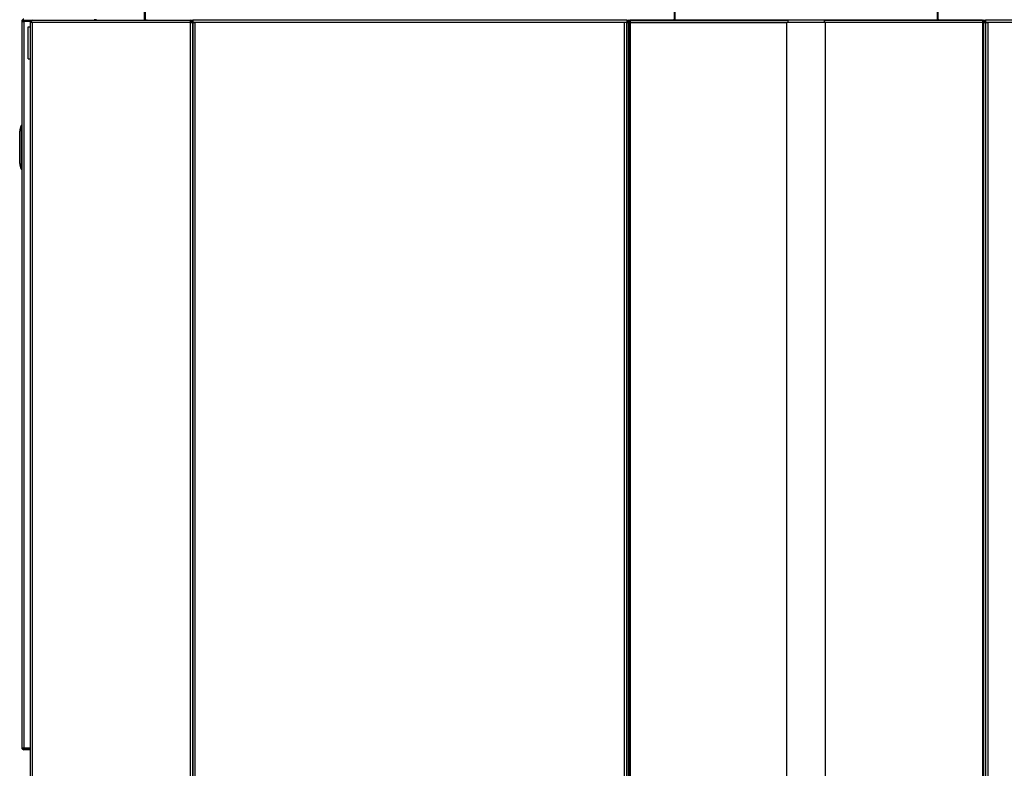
# Model space of a CAD drawing. Header units: millimetres. Extents: x 648 to 8064, y -571 to 3420.
# Tile 79 of 81: x 6600 to 7516, y 29 to 725. Entities that reach past the tile are written whole.
import ezdxf

# ---------------------------------------------------------------- set-up
doc = ezdxf.new("R2010")
doc.units = ezdxf.units.MM
doc.header["$MEASUREMENT"] = 0

# ---------------------------------------------------------------- blocks, each defined once
blk = doc.blocks.new('Rechts')
for p, q in [((381.07, 1354.1), (381.07, 1322.74)), ((382.07, 1322.74), (382.07, 1354.1)), ((874.07, 1354.1), (874.07, 1322.74)), ((875.07, 1322.74), (875.07, 1354.1)), ((1119.07, 1354.1), (1119.07, 1322.74)), ((1120.07, 1322.74), (1120.07, 1354.1)), ((267.07, 1321.74), (267.07, 645.74)), ((268.07, 1321.74), (267.07, 1321.74)), ((268.37, 1322.45), (267.66, 1323.16)), ((269.07, 1322.74), (277.07, 1322.74)), ((275.07, 1321.67), (269.07, 1321.67)), ((275.07, 1321.59), (269.07, 1321.59)), ((269.07, 1321.59), (269.07, 645.59)), ((275.07, 1321.59), (275.07, 1321.67)), ((275.07, 1320.74), (275.07, 1321.59)), ((275.34, 1320.74), (275.07, 1320.74)), ((275.07, 341.74), (275.07, 1320.74)), ((276.07, 1320.74), (275.34, 1320.74)), ((276.07, 1321.74), (275.66, 1322.16)), ((276.07, 1320.74), (276.07, 1322.16)), ((277.07, 1320.74), (276.07, 1320.74)), ((277.07, 1322.74), (277.12, 1322.74)), ((424.07, 1320.74), (277.07, 1320.74)), ((277.07, 341.74), (277.07, 1320.74)), ((277.12, 1322.74), (424.07, 1322.74)), ((335.07, 1322.74), (335.07, 1323.74)), ((336.07, 1323.74), (336.07, 1322.74)), ((384.57, 1322.74), (384.57, 1323.24)), ((424.07, 1320.74), (424.07, 1322.74)), ((424.07, 1322.74), (426.07, 1322.74)), ((424.07, 1320.74), (426.07, 1320.74)), ((424.07, 341.74), (424.07, 1320.74)), ((426.07, 1322.74), (426.07, 1320.74)), ((428.07, 1322.74), (426.07, 1322.74)), ((428.07, 1320.74), (426.07, 1320.74)), ((426.07, 1320.74), (428.07, 1320.74)), ((426.07, 341.75), (426.07, 1320.74)), ((426.07, 1320.74), (426.07, 341.74)), ((427.07, 1320.74), (427.07, 1320.74)), ((828.07, 1322.74), (428.07, 1322.74)), ((428.07, 1320.74), (428.07, 1320.74)), ((428.07, 1320.74), (428.07, 341.75)), ((828.07, 1320.74), (428.07, 1320.74)), ((830.07, 1322.74), (828.07, 1322.74)), ((830.07, 1320.74), (828.07, 1320.74)), ((828.07, 1320.74), (828.07, 1320.74)), ((828.07, 341.75), (828.07, 1320.74)), ((830.07, 1320.74), (828.07, 1320.74)), ((829.07, 1320.74), (829.07, 1320.74)), ((830.07, 1322.74), (830.07, 1320.74)), ((830.07, 1322.74), (832.07, 1322.74)), ((830.07, 1320.74), (830.07, 341.75)), ((830.07, 1320.74), (832.07, 1320.74)), ((830.07, 341.74), (830.07, 1320.74)), ((832.07, 1322.74), (979.03, 1322.74)), ((832.07, 1320.74), (832.07, 1322.74)), ((832.07, 1320.74), (979.07, 1320.74)), ((832.07, 341.74), (832.07, 1320.74)), ((1161.07, 1322.74), (833.07, 1322.74)), ((833.07, 1322.74), (833.07, 1320.74)), ((833.07, 1320.74), (833.32, 1320.74)), ((1161.07, 1320.74), (833.07, 1320.74)), ((833.07, 1320.74), (833.07, 341.74)), ((1161.32, 1322.74), (833.32, 1322.74)), ((833.32, 1322.74), (833.32, 1320.74)), ((1161.32, 1320.74), (833.32, 1320.74)), ((833.32, 1320.74), (833.32, 341.74)), ((871.57, 1323.24), (871.57, 1322.74)), ((979.07, 341.74), (979.07, 1320.74)), ((980.07, 1320.74), (979.07, 1320.74)), ((980.07, 1322.16), (980.07, 1320.74)), ((1014.07, 1320.74), (1014.07, 1322.16)), ((1015.07, 1320.74), (1014.07, 1320.74)), ((1162.07, 1320.74), (1015.07, 1320.74)), ((1015.07, 341.74), (1015.07, 1320.74)), ((1015.12, 1322.74), (1162.07, 1322.74)), ((1122.57, 1322.74), (1122.57, 1323.24)), ((1161.07, 1322.74), (1161.07, 1320.74)), ((1161.07, 1320.74), (1161.07, 341.74)), ((1161.07, 1320.74), (1161.32, 1320.74)), ((1161.32, 1322.74), (1161.32, 1320.74)), ((1161.32, 1320.74), (1161.32, 341.74)), ((1161.32, 1320.74), (1162.07, 1320.74)), ((1162.07, 1320.74), (1162.07, 1322.74)), ((1162.07, 1322.74), (1164.07, 1322.74)), ((1162.07, 1320.74), (1164.07, 1320.74)), ((1162.07, 341.74), (1162.07, 1320.74)), ((1164.07, 1322.74), (1164.07, 1320.74)), ((1166.07, 1322.74), (1164.07, 1322.74)), ((1166.07, 1320.74), (1164.07, 1320.74)), ((1164.07, 1320.74), (1166.07, 1320.74)), ((1164.07, 341.75), (1164.07, 1320.74)), ((1164.07, 1320.74), (1164.07, 341.74)), ((1165.07, 1320.74), (1165.07, 1320.74)), ((1566.07, 1322.74), (1166.07, 1322.74)), ((1166.07, 1320.74), (1166.07, 1320.74)), ((1166.07, 1320.74), (1166.07, 341.75)), ((1566.07, 1320.74), (1166.07, 1320.74)), ((273.07, 1316.61), (273.07, 1316.61)), ((273.07, 1316.61), (275.07, 1316.61)), ((273.07, 1286.69), (273.07, 1316.61)), ((273.07, 1286.69), (275.07, 1286.69)), ((273.07, 1286.69), (273.07, 1286.69)), ((274.79, 1286.77), (275.07, 1286.77)), ((265.07, 1189.44), (265.07, 1219.44)), ((265.07, 1189.44), (265.07, 1219.44)), ((265.07, 1219.44), (265.07, 1219.44)), ((266.38, 1224.44), (266.82, 1224.44)), ((266.38, 1224.44), (266.38, 1184.44)), ((267.07, 1224.95), (266.82, 1224.94)), ((266.82, 1224.44), (267.07, 1224.45)), ((266.82, 1224.44), (266.82, 1184.44)), ((265.07, 1189.44), (265.07, 1189.44)), ((266.82, 1184.44), (266.38, 1184.44)), ((267.07, 1184.44), (266.82, 1184.44)), ((266.82, 1183.94), (267.07, 1183.94)), ((268.37, 645.04), (267.66, 644.33)), ((269.07, 645.59), (275.07, 645.59)), ((275.07, 644.74), (269.07, 644.74)), ((275.07, 643.74), (269.07, 643.74))]:
    blk.add_line(p, q)
for centre, radius, start, end in [((269.07, 1321.74), 2, 135, 180), ((269.07, 1321.74), 2, 90, 135), ((269.08, 1321.74), 1.01, 135.23597, 179.76403), ((269.07, 1321.74), 1, 90, 135), ((277.07, 1320.74), 2, 135, 180), ((277.07, 1320.74), 2, 90, 135), ((384.57, 1323.74), 2.5, 180, 203.57818), ((384.57, 1323.74), 1, 210, 270), ((424.07, 1320.74), 2, 0, 90), ((424.07, 1320.74), 1, 0, 90), ((832.07, 1320.74), 2, 90, 180), ((833.07, 1320.74), 2, 120, 180), ((832.07, 1320.74), 1, 90, 180), ((833.32, 1320.74), 2, 128.68219, 180), ((871.57, 1323.74), 1, 270, 330), ((871.57, 1323.74), 2.5, 336.42182, 0), ((979.07, 1320.74), 2, 45, 90), ((1015.07, 1320.74), 2, 90, 135), ((1122.57, 1323.74), 2.5, 180, 203.57818), ((1122.57, 1323.74), 1, 210, 270), ((1162.07, 1320.74), 2, 0, 90), ((1161.32, 1320.74), 2, 0, 67.97569), ((1161.07, 1320.74), 2, 0, 60), ((1162.07, 1320.74), 1, 0, 90), ((1161.32, 1320.74), 1, 0, 41.40962), ((276.07, 1219.48), 11, 151.75289, 180), ((266.63, 1224.56), 0.272, 154.24978, 205.75022), ((266.82, 1224.44), 0.5, 91, 151.75289), ((276.07, 1189.41), 11, 180, 208.24711), ((266.63, 1184.32), 0.272, 154.24956, 205.75044), ((266.82, 1184.44), 0.5, 208.24711, 269), ((269.07, 645.74), 2, 180, 225), ((269.07, 645.74), 2, 225, 270), ((269.08, 645.75), 1.01, 180.23597, 224.76403), ((269.07, 645.74), 1, 225, 270), ((273.07, 645.74), 1, 270, 351.2284), ((273.07, 645.74), 2, 330, 355.62707)]:
    blk.add_arc(centre, radius, start, end)
for centre, major_axis, ratio, start_param, end_param in [((269.07, 1321.74), (-2, 0), 0.076248, 0, 1.570796), ((269.07, 1321.74), (-1, 0), 0.076248, 0, 1.570796), ((273.07, 1316.76), (2, 0), 0.076248, 4.712389, 4.874287), ((273.07, 1286.84), (2, 0), 0.076248, 4.712389, 6.283185), ((276.07, 1219.48), (-11, 0), 0.954532, 5.79018, 6.283185), ((266.82, 1224.44), (0.009, -0.5), 0.01745, 3.141593, 4.712084), ((276.07, 1189.41), (11, 0), 0.954532, 3.141593, 3.418496), ((276.07, 1189.41), (11, 0), 0.954532, 3.418496, 3.541679), ((276.07, 1189.41), (11, 0), 0.954532, 3.541679, 3.592341), ((276.07, 1189.41), (11, 0), 0.954532, 3.592341, 3.634598), ((266.82, 1184.44), (0.009, 0.5), 0.01745, 1.571101, 3.141593), ((269.07, 645.74), (2, 0), 0.076248, 3.141593, 4.712389)]:
    blk.add_ellipse(centre, major_axis=major_axis, ratio=ratio, start_param=start_param, end_param=end_param)
for points in [[(276.07, 1322.16), (276.25, 1322.34), (276.42, 1322.49), (276.77, 1322.69), (276.94, 1322.74), (277.12, 1322.74)], [(979.03, 1322.74), (979.2, 1322.74), (979.38, 1322.69), (979.73, 1322.49), (979.9, 1322.34), (980.07, 1322.16)], [(1014.07, 1322.16), (1014.25, 1322.34), (1014.42, 1322.49), (1014.77, 1322.69), (1014.94, 1322.74), (1015.12, 1322.74)]]:
    blk.add_open_spline(points, degree=3, knots=[0, 0, 0, 0, 0.5, 0.5, 1, 1, 1, 1])
for points in [[(428.07, 1323.24), (428.18, 1323.07), (428.29, 1322.9), (428.4, 1322.73)], [(827.75, 1322.73), (827.86, 1322.9), (827.97, 1323.07), (828.07, 1323.24)], [(1166.07, 1323.24), (1166.18, 1323.07), (1166.29, 1322.9), (1166.4, 1322.73)]]:
    blk.add_open_spline(points, degree=3)

msp = doc.modelspace()

# ---------------------------------------------------------------- block references
msp.add_blockref('Rechts', (6334.74, -597.94))

doc.saveas('drawing.dxf')
